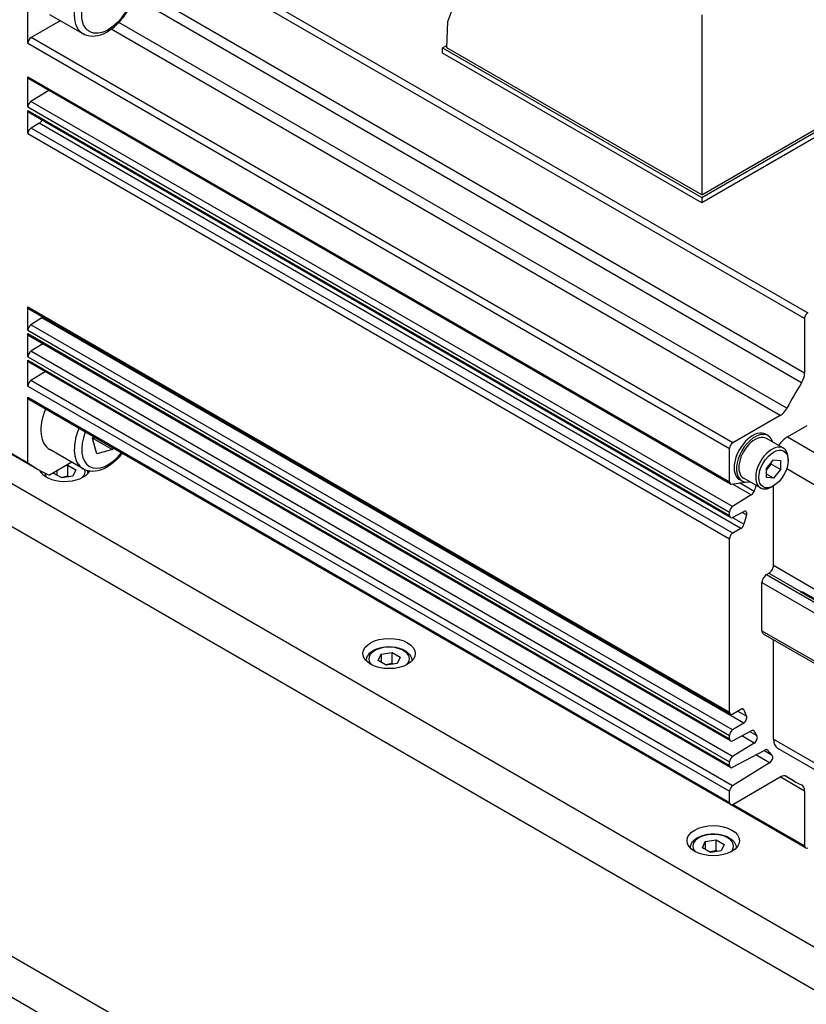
# Model space of a CAD drawing. Extents: x 46595 to 48279, y -9647 to -8459.
# Tile 14 of 24: x 47727 to 47787, y -8688 to -8613. Entities that reach past the tile are written whole.
import ezdxf

# ---------------------------------------------------------------- set-up
doc = ezdxf.new("R2010")
doc.units = 0
doc.header["$LTSCALE"] = 25.4
doc.layers.get('0').update_dxf_attribs({"linetype": 'CONTINUOUS'})

msp = doc.modelspace()

# ---------------------------------------------------------------- linework, layer by layer
for p, q in [((47786.9992359, -8635.7919312), (47733.4358972, -8604.8671232)), ((47733.6819085, -8604.4410191), (47787.2452472, -8635.3658271)), ((47759.7631929, -8613.1430331), (47761.7161552, -8607.9330069)), ((47727.7073482, -8614.7892611), (47727.7073485, -8609.7904642)), ((47786.9992359, -8639.9697442), (47735.9473967, -8610.4949512)), ((47786.7710935, -8640.6999813), (47735.7812004, -8611.2609528)), ((47730.1858975, -8613.0742006), (47727.9533595, -8614.363157)), ((47731.9306025, -8614.0815065), (47729.385018, -8612.6118126)), ((47785.6531231, -8642.6363629), (47734.6632299, -8613.1973343)), ((47759.7039304, -8615.1368401), (47759.7631929, -8613.1430331)), ((47779.1493668, -8612.6101496), (47779.1493668, -8626.3636681)), ((47785.1347904, -8643.1990585), (47734.0829511, -8613.7242653)), ((47727.7073482, -8614.7892611), (47781.2706869, -8645.7140691)), ((47781.5166982, -8645.287965), (47727.9533595, -8614.363157)), ((47759.350377, -8615.1368401), (47759.7101035, -8614.9291519)), ((47759.350377, -8615.5450884), (47759.350377, -8615.1368401)), ((47759.350377, -8615.1368401), (47779.1493668, -8626.5677922)), ((47779.1493668, -8626.9760405), (47759.350377, -8615.5450884)), ((47779.1493668, -8626.3636681), (47759.7039304, -8615.1368401)), ((47779.1493668, -8626.5677922), (47796.1199296, -8616.7698333)), ((47779.1493668, -8626.3636681), (47795.7663762, -8616.7698333)), ((47727.7073482, -8617.3498847), (47781.2706869, -8648.2746927)), ((47727.7073482, -8619.6492752), (47727.7073482, -8617.3498847)), ((47781.3427419, -8648.4339591), (47727.7794033, -8617.5091511)), ((47796.1199296, -8617.1780815), (47779.1493668, -8626.9760405)), ((47729.3034694, -8618.3890711), (47727.9447739, -8619.2283011)), ((47781.5081125, -8650.1531091), (47727.9447739, -8619.2283011)), ((47727.7073482, -8619.6492752), (47781.2706869, -8650.5740832)), ((47727.7073482, -8621.688089), (47727.7073482, -8619.9122568)), ((47727.7073482, -8619.9122568), (47781.2706869, -8650.8370648)), ((47781.3427419, -8650.9963312), (47727.7794033, -8620.0715232)), ((47728.5754126, -8620.9028424), (47727.9533595, -8621.261985)), ((47781.5166982, -8652.186793), (47727.9533595, -8621.261985)), ((47782.1387513, -8651.8276504), (47728.5754126, -8620.9028424)), ((47727.7073482, -8621.688089), (47781.2706869, -8652.612897)), ((47779.1493668, -8626.5677922), (47779.1493668, -8626.9760405)), ((47727.7073482, -8634.9176062), (47781.2706869, -8665.8424142)), ((47727.7073482, -8636.6934384), (47727.7073482, -8634.9176062)), ((47781.3427419, -8666.0016806), (47727.7794033, -8635.0768726)), ((47728.7876065, -8635.7518691), (47727.9447739, -8636.2724643)), ((47782.3509452, -8666.6766771), (47728.7876065, -8635.7518691)), ((47786.9992359, -8635.7919312), (47786.9992359, -8639.9697442)), ((47781.5081125, -8667.1972724), (47727.9447739, -8636.2724643)), ((47727.7073482, -8636.6934384), (47781.2706869, -8667.6182464)), ((47727.7073482, -8636.95642), (47781.2706869, -8667.881228)), ((47727.7073482, -8638.7225055), (47727.7073482, -8636.95642)), ((47781.3427419, -8668.0404944), (47727.7794033, -8637.1156864)), ((47728.8571979, -8637.7379514), (47727.9447739, -8638.3015314)), ((47727.7073482, -8638.7225055), (47781.2706869, -8669.6473135)), ((47781.5081125, -8669.2263394), (47727.9447739, -8638.3015314)), ((47727.7073482, -8638.9854871), (47781.2706869, -8669.9102951)), ((47727.7073482, -8640.9544792), (47727.7073482, -8638.9854871)), ((47781.3427419, -8670.0695615), (47727.7794033, -8639.1447535)), ((47729.0269909, -8639.8650486), (47727.9447739, -8640.5335052)), ((47727.7073482, -8640.9544792), (47781.2706869, -8671.8792872)), ((47781.5081125, -8671.4583132), (47727.9447739, -8640.5335052)), ((47727.7073482, -8641.8164342), (47781.2706869, -8672.7412422)), ((47727.7073485, -8646.8152307), (47727.7073482, -8641.8164342)), ((47781.3427419, -8672.9005086), (47727.7794033, -8641.9757006)), ((47785.1347904, -8643.1990585), (47781.5166982, -8645.287965)), ((47785.6901046, -8644.8369032), (47787.1932626, -8643.9690545)), ((47724.1718146, -8644.7739892), (47727.7073485, -8646.8152307)), ((47732.6531056, -8644.956373), (47732.7248113, -8644.8309332)), ((47784.2152308, -8644.7378456), (47784.0384541, -8644.6357835)), ((47785.6901046, -8644.8369032), (47789.2256385, -8646.8781447)), ((47724.9744841, -8645.2837561), (47728.510018, -8647.3249976)), ((47732.9788903, -8646.1315441), (47732.6531056, -8644.956373)), ((47732.7500163, -8644.9865382), (47734.1642298, -8645.8030348)), ((47785.3807007, -8645.6994051), (47784.0902308, -8644.9543519)), ((47731.9306025, -8647.279147), (47729.385018, -8645.8094531)), ((47734.1642298, -8645.8030348), (47732.9788903, -8646.1315441)), ((47734.2248528, -8645.6969826), (47734.1642298, -8645.8030348)), ((47781.2706869, -8648.2746927), (47781.2706869, -8645.7140691)), ((47854.6330157, -8722.4040784), (47723.8182612, -8646.8781447)), ((47731.0626876, -8646.7780561), (47729.3528239, -8647.7652463)), ((47730.63051, -8647.0275739), (47730.7599195, -8647.0075542)), ((47730.7599195, -8647.8240508), (47730.7599195, -8647.0075542)), ((47730.7599195, -8647.0075542), (47731.3722919, -8647.3611076)), ((47784.0991143, -8647.2390258), (47784.6294444, -8646.5792862)), ((47784.0991143, -8647.3653383), (47784.4526677, -8646.9255118)), ((47784.4526677, -8646.9255118), (47784.4526677, -8646.7991994)), ((47785.1597745, -8647.3337601), (47784.4526677, -8646.9255118)), ((47784.6294444, -8646.5792862), (47785.1597745, -8646.6266534)), ((47785.1597745, -8646.6266534), (47785.1597745, -8647.3337601)), ((47785.7431376, -8646.6434019), (47785.7431376, -8646.500515)), ((47729.6992593, -8647.6199266), (47729.7339345, -8647.545212)), ((47730.3116318, -8647.97348), (47729.6992593, -8647.6199266)), ((47729.9234032, -8647.4358222), (47729.9234032, -8647.7493362)), ((47731.1481481, -8647.8440705), (47730.3116318, -8647.97348)), ((47731.3722919, -8647.3611076), (47731.1481481, -8647.8440705)), ((47784.0991143, -8647.9461326), (47784.0991143, -8647.2390258)), ((47784.6294444, -8647.9934997), (47784.0991143, -8647.6873135)), ((47785.1597745, -8647.3337601), (47784.6294444, -8647.9934997)), ((47785.6361239, -8647.2552272), (47788.1649783, -8648.715262)), ((47781.4325574, -8648.4481747), (47782.4607155, -8648.2866781)), ((47782.9355655, -8649.2714095), (47781.4931863, -8648.4386515)), ((47782.2152308, -8648.2019472), (47782.0384541, -8648.0998851)), ((47783.1468673, -8648.9929076), (47782.0385077, -8648.3529959)), ((47783.6307007, -8648.730494), (47782.3402308, -8647.9854408)), ((47784.6294444, -8647.9934997), (47784.0991143, -8647.9461326)), ((47784.6294444, -8648.5723751), (47784.5057007, -8648.6438185)), ((47784.6294444, -8654.6348622), (47784.6294444, -8648.5723751)), ((47782.9355655, -8649.2714095), (47781.5081125, -8650.1531091)), ((47723.8182612, -8650.144131), (47854.6330157, -8725.6700647)), ((47781.2706869, -8650.8370648), (47781.2706869, -8650.5740832)), ((47781.5081125, -8650.9838834), (47782.3509452, -8650.5312593)), ((47782.570285, -8650.795425), (47782.2275311, -8650.597536)), ((47782.3694714, -8651.5089635), (47781.4817081, -8650.9964131)), ((47782.1387513, -8651.8276504), (47781.5166982, -8652.186793)), ((47781.2706869, -8665.8424142), (47781.2706869, -8652.612897)), ((47784.6294444, -8654.6348622), (47788.1649783, -8656.6761036)), ((47784.0991143, -8655.3492967), (47784.275891, -8655.2472346)), ((47784.0991143, -8655.3492967), (47799.6554635, -8664.3307591)), ((47784.275891, -8655.2472346), (47786.7502338, -8656.6757971)), ((47783.7455609, -8659.6359038), (47783.7455609, -8655.9616691)), ((47783.7455609, -8655.9616691), (47799.3019101, -8664.9431315)), ((47799.8043126, -8664.244821), (47786.7228372, -8656.6922276)), ((47786.8176679, -8656.6301011), (47787.878328, -8657.2424736)), ((47783.7455609, -8659.6359038), (47799.3019101, -8668.6173661)), ((47783.8491143, -8659.8647923), (47799.4054635, -8668.8462547)), ((47784.6294444, -8667.9029316), (47784.6294444, -8660.3153161)), ((47754.6721405, -8661.4256539), (47755.5086568, -8661.2962444)), ((47755.5086568, -8662.1127409), (47755.5086568, -8661.2962444)), ((47755.5086568, -8661.2962444), (47756.1210293, -8661.6497978)), ((47754.4479967, -8661.9086168), (47754.6721405, -8661.4256539)), ((47755.0603691, -8662.2621702), (47754.4479967, -8661.9086168)), ((47754.6721405, -8661.4256539), (47754.6721405, -8662.0380263)), ((47755.8968854, -8662.1327607), (47755.0603691, -8662.2621702)), ((47756.1210293, -8661.6497978), (47755.8968854, -8662.1327607)), ((47781.5166982, -8665.9844489), (47782.1387513, -8665.6253064)), ((47782.5702917, -8666.1592549), (47781.8921085, -8665.7677056)), ((47782.3694714, -8665.6775807), (47782.2241317, -8665.5936688)), ((47782.3509452, -8666.6766771), (47781.5081125, -8667.1972724)), ((47781.5081125, -8668.0280466), (47782.9355655, -8667.2614655)), ((47783.3712701, -8667.6657474), (47782.7985135, -8667.3350662)), ((47783.1468811, -8667.2960009), (47783.0372749, -8667.2327198)), ((47781.2706869, -8667.881228), (47781.2706869, -8667.6182464)), ((47783.1630598, -8668.2041227), (47782.2075238, -8667.6524437)), ((47784.6294444, -8667.9029316), (47788.1649783, -8669.9441731)), ((47783.1630598, -8668.2041227), (47781.5081125, -8669.2263394)), ((47781.5081125, -8670.0571137), (47783.9686997, -8668.7357113)), ((47784.5271354, -8669.1531013), (47783.883471, -8668.7814815)), ((47784.1658351, -8668.7500122), (47784.0950228, -8668.7091287)), ((47784.9401046, -8668.5895973), (47788.4756385, -8670.6308388)), ((47781.2706869, -8669.9102951), (47781.2706869, -8669.6473135)), ((47784.3350281, -8669.7122029), (47783.2822252, -8669.1043668)), ((47784.3350281, -8669.7122029), (47781.5081125, -8671.4583132)), ((47781.5166982, -8672.8832769), (47785.1347904, -8670.7943703)), ((47786.9992359, -8671.8708084), (47785.1347904, -8670.7943703)), ((47786.1998475, -8671.1025136), (47785.5072635, -8670.70265)), ((47785.6531234, -8670.7585471), (47785.6095372, -8670.7333826)), ((47781.2706869, -8672.7412422), (47781.2706869, -8671.8792872)), ((47786.9992359, -8671.8708084), (47786.9992359, -8676.0486215)), ((47787.0712909, -8676.2078879), (47781.3427419, -8672.9005086)), ((47786.9992359, -8676.0486215), (47781.5166982, -8672.8832769)), ((47779.4208779, -8675.7143441), (47780.2573942, -8675.5849345)), ((47780.2573942, -8676.4014311), (47780.2573942, -8675.5849345)), ((47780.2573942, -8675.5849345), (47780.8697666, -8675.9384879)), ((47779.196734, -8676.197307), (47779.4208779, -8675.7143441)), ((47779.8091065, -8676.5508604), (47779.196734, -8676.197307)), ((47779.4208779, -8675.7143441), (47779.4208779, -8676.3267165)), ((47780.6456228, -8676.4214508), (47779.8091065, -8676.5508604)), ((47780.8697666, -8675.9384879), (47780.6456228, -8676.4214508)), ((47717.7554456, -8679.4246571), (47853.2273457, -8757.6393952)), ((47723.8182612, -8686.0699806), (47854.6330157, -8761.5959143))]:
    msp.add_line(p, q)
for centre, major_axis, start_param, end_param in [((47733.5556025, -8611.2669239), (1.625, 2.8145826), 0, 3.1415926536), ((47727.9533595, -8614.6472264), (-0.1739563, -0.3013011), 3.9269908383, 5.4977871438), ((47727.9533595, -8617.20785), (-0.1739563, -0.3013011), 5.4977871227, 6.2831853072), ((47727.9533595, -8619.5072405), (-0.1739563, -0.3013011), 3.9618974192, 5.4977871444), ((47727.9533595, -8619.7702221), (-0.1739563, -0.3013011), 5.4977871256, 6.2831853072), ((47728.5754126, -8620.618773), (-0.1739563, -0.3013011), 0.7853981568, 1.7908044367), ((47727.9533595, -8621.5460543), (-0.1739563, -0.3013011), 3.926990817, 5.4977871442), ((47727.9533595, -8634.7755715), (-0.1739563, -0.3013011), 5.4977871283, 6.2831853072), ((47728.7790208, -8635.4729297), (-0.1739563, -0.3013011), 0.8203047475, 1.1032177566), ((47787.2452472, -8635.6498965), (-0.1739563, -0.3013011), 3.9269908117, 5.4977871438), ((47727.9533595, -8636.5514037), (-0.1739563, -0.3013011), 3.9618974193, 5.4977871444), ((47727.9533595, -8636.8143853), (-0.1739563, -0.3013011), 5.4977871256, 6.2831853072), ((47727.9533595, -8638.5804708), (-0.1739563, -0.3013011), 3.9618974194, 5.4977871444), ((47727.9533595, -8638.8434524), (-0.1739563, -0.3013011), 5.4977871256, 6.2831853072), ((47786.2963464, -8640.3755577), (-0.4970179, -0.8608602), 1.5269351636, 2.3561944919), ((47727.9533595, -8640.8124446), (-0.1739563, -0.3013011), 3.96189742, 5.4977871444), ((47798.9483564, -8649.0214484), (-12.7485089, -22.0810652), 4.6685278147, 4.7562501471), ((47727.9533595, -8641.6743995), (-0.1739563, -0.3013011), 5.4977871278, 6.2831853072), ((47731.010018, -8642.9948706), (-1.625, -2.8145826), 4.939783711, 6.2831853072), ((47785.1347904, -8642.3874316), (-0.4970179, -0.8608602), 0.7853981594, 1.6146574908), ((47733.5556025, -8644.4645644), (-1.625, -2.8145826), 4.939783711, 6.2831853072), ((47733.8384452, -8644.6278637), (-1.425, -2.4681724), 4.972389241, 7.5939813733), ((47783.0384541, -8646.3678343), (-1, -1.7320508), 3.1415926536, 6.2831853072), ((47783.2152308, -8646.4698964), (-1, -1.7320508), 2.6362321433, 6.7885458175), ((47783.2152308, -8646.4698964), (-0.875, -1.5155445), 3.1415926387, 6.2831853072), ((47785.6901046, -8646.0616481), (0.75, 1.2990381), 0.7853981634, 1.464590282), ((47781.5166982, -8645.5720344), (-0.1739563, -0.3013011), 3.9269908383, 5.4977871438), ((47784.5057007, -8647.2149495), (-0.875, -1.5155445), 2.3561944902, 7.0685834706), ((47745.385018, -8618.0966402), (-16.875, -29.2283574), 6.2344111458, 6.3319594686), ((47730.5357756, -8647.0822688), (2, 0), 3.4003463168, 5.9585642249), ((47730.5357756, -8647.4905171), (-1.55, 0), 0.1108331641, 0.5243809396), ((47730.5357756, -8647.4905171), (1.55, 0), 5.7588043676, 6.4437769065), ((47781.5166982, -8648.132658), (-0.1739563, -0.3013011), 5.4977871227, 6.7195176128), ((47798.9483564, -8649.0214484), (-12.5, -21.6506351), 5.0131782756, 5.0328889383), ((47782.9269799, -8648.9924701), (-0.1739563, -0.3013011), 0.8203047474, 1.891169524), ((47781.5166982, -8650.4320485), (-0.1739563, -0.3013011), 3.9618974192, 5.4977871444), ((47781.5166982, -8650.6950301), (-0.1739563, -0.3013011), 5.4977871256, 7.0336768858), ((47782.3423595, -8650.8201126), (0.1739563, 0.3013011), 5.1119497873, 7.0336768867), ((47798.9483564, -8649.0214484), (-12.5, -21.6506351), 5.111949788, 5.1433539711), ((47782.1387513, -8651.543581), (-0.1739563, -0.3013011), 0.7853981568, 2.0017613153), ((47781.5166982, -8652.4708624), (-0.1739563, -0.3013011), 3.926990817, 5.4977871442), ((47784.275891, -8654.8389863), (0.25, 0.4330127), 3.926990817, 5.4977871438), ((47784.0991143, -8655.757545), (0.25, 0.4330127), 0.7853981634, 2.3561944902), ((47786.7228372, -8655.8757311), (0.5, 0.8660254), 3.926990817, 4.0615069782), ((47784.0991143, -8659.4317796), (-0.25, -0.4330127), 5.4977871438, 6.2831853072), ((47755.284513, -8661.7792073), (-1.55, 0), 2.617211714, 6.8075662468), ((47781.5166982, -8665.7003795), (-0.1739563, -0.3013011), 5.4977871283, 7.0685834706), ((47782.1387513, -8665.9093758), (0.1739563, 0.3013011), 5.8522203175, 7.0685834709), ((47798.9483564, -8649.0214483), (-12.5, -21.6506351), 5.8522203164, 5.8836255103), ((47782.3423595, -8666.3977377), (-0.1739563, -0.3013011), 0.8203047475, 2.7419592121), ((47781.5166982, -8667.4762117), (-0.1739563, -0.3013011), 3.9618974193, 5.4977871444), ((47782.9269799, -8667.5503188), (0.1739563, 0.3013011), 5.9626870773, 7.0336768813), ((47798.9483564, -8649.0214484), (-12.5, -21.6506351), 5.9626870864, 5.9902458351), ((47781.5166982, -8667.7391933), (-0.1739563, -0.3013011), 5.4977871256, 7.033676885), ((47783.1544741, -8667.9251833), (0.1739563, 0.3013011), 3.9618974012, 5.9900956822), ((47785.6901046, -8667.2905592), (-0.75, -1.2990381), 5.4977871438, 6.2831853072), ((47783.960114, -8669.0245646), (0.1739563, 0.3013011), 6.0782184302, 7.0336768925), ((47798.9483564, -8649.0214484), (-12.5, -21.6506351), 6.0782194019, 6.1144940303), ((47781.5166982, -8669.5052788), (-0.1739563, -0.3013011), 3.9618974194, 5.4977871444), ((47784.3264425, -8669.4332635), (0.1739563, 0.3013011), 3.9618973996, 6.1144940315), ((47781.5166982, -8669.7682604), (-0.1739563, -0.3013011), 5.4977871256, 7.0336768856), ((47785.1347904, -8671.6059972), (0.4970179, 0.8608602), 6.2393235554, 7.0685834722), ((47798.9483564, -8649.0214484), (-12.7485089, -22.0810652), 6.2393241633, 6.3270464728), ((47781.5166982, -8671.7372526), (-0.1739563, -0.3013011), 3.96189742, 5.4977871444), ((47786.2963464, -8672.2766218), (0.4970179, 0.8608602), 5.4977871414, 6.3270464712), ((47781.5166982, -8672.5992075), (-0.1739563, -0.3013011), 5.4977871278, 7.0685834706), ((47780.0332503, -8676.0678974), (-1.55, 0), 2.617211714, 6.8075662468), ((47787.2452472, -8675.9065868), (-0.1739563, -0.3013011), 5.4977871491, 7.0685834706)]:
    msp.add_ellipse(centre, major_axis=major_axis, ratio=0.5773502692, start_param=start_param, end_param=end_param)
for centre, major_axis in [((47733.8384452, -8611.4302232), (1.425, 2.4681724)), ((47784.6294444, -8647.286393), (0.7875, 1.36399)), ((47755.284513, -8661.370959), (-2, 0)), ((47780.0332503, -8675.6596492), (-2, 0))]:
    msp.add_ellipse(centre, major_axis=major_axis, ratio=0.5773502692)
for points, knots in [([(47735.1806025, -8608.4523414), (47735.3565418, -8608.55392), (47735.508192, -8608.6957968), (47735.7559863, -8609.0470095), (47735.8466209, -8609.260369), (47735.9658696, -8609.7549822), (47735.9838663, -8610.0424067), (47735.939251, -8610.6526992), (47735.8730043, -8610.9767909), (47735.6656256, -8611.6199753), (47735.5250077, -8611.9389515), (47735.1846321, -8612.542837), (47734.9852686, -8612.8277942), (47734.5442042, -8613.3390408), (47734.3024693, -8613.5650443), (47733.7937001, -8613.9347559), (47733.526456, -8614.0780438), (47732.9928947, -8614.2531715), (47732.7254152, -8614.2883654), (47732.2780825, -8614.2351296), (47732.0944447, -8614.1761009), (47731.9306025, -8614.0815065)], [1.0546414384, 1.0546414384, 1.0546414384, 1.0546414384, 1.315292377, 1.315292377, 1.600360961, 1.600360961, 1.9279464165, 1.9279464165, 2.2690813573, 2.2690813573, 2.6075266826, 2.6075266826, 2.9441309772, 2.9441309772, 3.2822276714, 3.2822276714, 3.6233283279, 3.6233283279, 3.9535048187, 3.9535048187, 4.196234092, 4.196234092, 4.196234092, 4.196234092]), ([(47734.9165119, -8646.0963122), (47734.8672957, -8646.15923), (47734.8168264, -8646.2206793), (47734.5442042, -8646.5366813), (47734.3024693, -8646.7626848), (47733.7937001, -8647.1323964), (47733.526456, -8647.2756842), (47732.9928947, -8647.450812), (47732.7254152, -8647.4860059), (47732.2780825, -8647.43277), (47732.0944447, -8647.3737413), (47731.9306025, -8647.279147)], [4.4359908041, 4.4359908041, 4.4359908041, 4.4359908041, 4.514927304, 4.514927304, 4.8530239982, 4.8530239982, 5.1941246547, 5.1941246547, 5.5243011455, 5.5243011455, 5.7670304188, 5.7670304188, 5.7670304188, 5.7670304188]), ([(47753.5346206, -8661.9300882), (47753.5364404, -8661.8250713), (47753.5618629, -8661.7208319), (47753.658201, -8661.514938), (47753.7340864, -8661.4153493), (47753.9343638, -8661.2275009), (47754.0642294, -8661.1422677), (47754.3618026, -8661.0001626), (47754.5308549, -8660.9444679), (47754.8867265, -8660.8691294), (47755.0733532, -8660.8492771), (47755.4465508, -8660.8461593), (47755.6330404, -8660.8627146), (47755.9897472, -8660.9311556), (47756.1598421, -8660.9831293), (47756.4680542, -8661.1205417), (47756.6060254, -8661.2061782), (47756.8299977, -8661.4063003), (47756.9176945, -8661.5205052), (47757.0110724, -8661.7372039), (47757.032729, -8661.8333492), (47757.0344054, -8661.9300882)], [0.7954028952, 0.7954028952, 0.7954028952, 0.7954028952, 1.0492433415, 1.0492433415, 1.3371734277, 1.3371734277, 1.6651252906, 1.6651252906, 2.0047401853, 2.0047401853, 2.3417254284, 2.3417254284, 2.6770391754, 2.6770391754, 3.0137607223, 3.0137607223, 3.3533212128, 3.3533212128, 3.683154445, 3.683154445, 3.9169860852, 3.9169860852, 3.9169860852, 3.9169860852]), ([(47778.2833579, -8676.2187784), (47778.2851778, -8676.1137615), (47778.3106002, -8676.0095221), (47778.4069383, -8675.8036281), (47778.4828238, -8675.7040394), (47778.6831011, -8675.516191), (47778.8129668, -8675.4309578), (47779.1105399, -8675.2888527), (47779.2795922, -8675.2331581), (47779.6354638, -8675.1578196), (47779.8220905, -8675.1379673), (47780.1952881, -8675.1348495), (47780.3817778, -8675.1514047), (47780.7384845, -8675.2198457), (47780.9085795, -8675.2718195), (47781.2167915, -8675.4092319), (47781.3547628, -8675.4948684), (47781.578735, -8675.6949904), (47781.6664318, -8675.8091954), (47781.7598097, -8676.0258941), (47781.7814663, -8676.1220394), (47781.7831427, -8676.2187784)], [0.7954028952, 0.7954028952, 0.7954028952, 0.7954028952, 1.0492433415, 1.0492433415, 1.3371734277, 1.3371734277, 1.6651252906, 1.6651252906, 2.0047401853, 2.0047401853, 2.3417254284, 2.3417254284, 2.6770391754, 2.6770391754, 3.0137607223, 3.0137607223, 3.3533212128, 3.3533212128, 3.683154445, 3.683154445, 3.9169860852, 3.9169860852, 3.9169860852, 3.9169860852])]:
    msp.add_open_spline(points, degree=3, knots=knots)
for points, weights in [([(47732.6635655, -8644.9941039), (47732.7057512, -8644.990116), (47732.7500163, -8644.9865382)], [1.01475445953, 1.00776720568, 1]), ([(47732.7500163, -8644.9865382), (47732.7681624, -8644.9252931), (47732.7870696, -8644.8668781)], [1, 1.00970239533, 1.01818777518]), ([(47730.7599195, -8647.8240508), (47730.5005141, -8647.9274803), (47730.2749108, -8647.9522792)], [1, 1.09062147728, 1.07507328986]), ([(47730.8375404, -8647.8921217), (47730.7998678, -8647.860431), (47730.7599195, -8647.8240508)], [1.03148954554, 1.01779072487, 1]), ([(47755.5086568, -8662.1127409), (47755.2492514, -8662.2161704), (47755.0236481, -8662.2409693)], [1, 1.09062147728, 1.07507328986]), ([(47755.5862777, -8662.1808118), (47755.5486052, -8662.1491212), (47755.5086568, -8662.1127409)], [1.03148954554, 1.01779072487, 1]), ([(47780.2573942, -8676.4014311), (47779.9979888, -8676.5048606), (47779.7723855, -8676.5296595)], [1, 1.09062147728, 1.07507328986]), ([(47780.3350151, -8676.469502), (47780.2973425, -8676.4378114), (47780.2573942, -8676.4014311)], [1.03148954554, 1.01779072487, 1])]:
    msp.add_rational_spline(points, weights, degree=2)
for points in [[(47728.7858832, -8647.6413981), (47728.7867689, -8647.5902878), (47728.7931598, -8647.539277), (47728.8047809, -8647.4893349)], [(47732.244021, -8647.4110168), (47732.2699857, -8647.4853707), (47732.2843135, -8647.5632307), (47732.285668, -8647.6413981)]]:
    msp.add_open_spline(points, degree=3)

doc.saveas('drawing.dxf')
